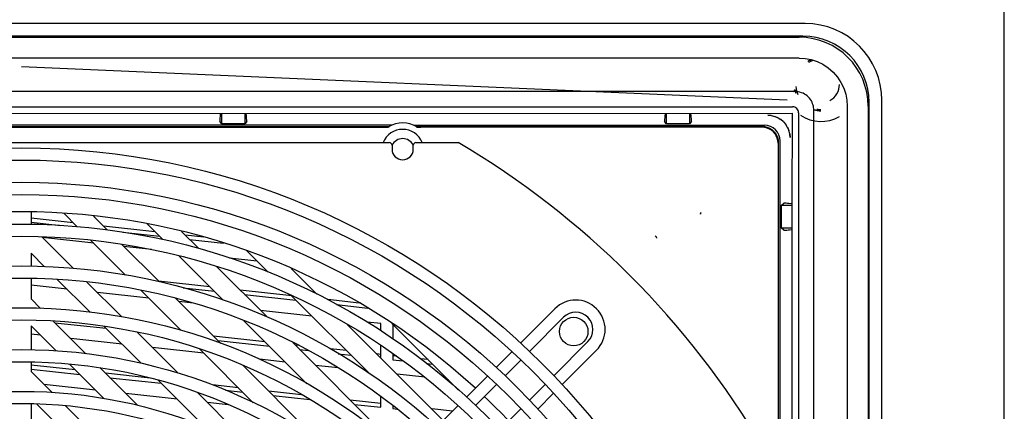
# Model space of a CAD drawing. Header units: inches. Extents: x 0 to 56.7, y 0 to 36.7.
# Tile 21 of 22: x 49.3 to 56.7, y 21.5 to 24.4. Entities that reach past the tile are written whole.
import ezdxf

# ---------------------------------------------------------------- set-up
doc = ezdxf.new("R2010")
doc.units = ezdxf.units.IN
doc.header["$LTSCALE"] = 3.116667
doc.header["$MEASUREMENT"] = 0
doc.layers.get('0').update_dxf_attribs({"linetype": 'CONTINUOUS'})

msp = doc.modelspace()

# ---------------------------------------------------------------- linework, layer by layer
at = {"color": 7, "linetype": 'Continuous'}
for p, q in [((56.6667, 0), (56.6667, 36.6667)), ((55.1177, 23.8691), (55.1103, 23.8959)), ((55.2755, 23.7397), (55.2495, 23.7452)), ((55.3033, 23.7376), (55.2755, 23.7397)), ((55.4989, 23.773), (55.4989, 12.1037)), ((54.9342, 23.7029), (54.9084, 23.7049)), ((54.9084, 23.7049), (54.9353, 23.7026)), ((55.0254, 23.6564), (55.0419, 23.6371)), ((55.0554, 23.6153), (55.0653, 23.5916)), ((55.0714, 23.5664), (55.0737, 23.5396)), ((46.6222, 23.5014), (52.0946, 23.5014)), ((52.1143, 23.4817), (52.1143, 23.4522)), ((52.2718, 23.4522), (52.2718, 23.4817)), ((52.2915, 23.5014), (52.6064, 23.5014))]:
    msp.add_line(p, q, dxfattribs=at)
at = {"color": 6, "linetype": 'Continuous'}
for p, q in [((55.1852, 24.3872), (43.5316, 24.3872)), ((55.1694, 24.2927), (43.5474, 24.2927)), ((43.5749, 24.2849), (55.1419, 24.2849)), ((55.1416, 24.1301), (43.5752, 24.1301)), ((55.2079, 24.107), (55.2049, 24.1049)), ((49.3584, 24.0683), (55.0528, 23.8196)), ((55.6616, 11.8904), (55.6616, 23.8006)), ((55.7561, 12.1628), (55.7561, 23.8163)), ((43.624, 23.7677), (55.0928, 23.7677)), ((55.1365, 23.724), (55.1365, 12.1528)), ((55.2494, 12.1579), (55.2493, 23.7244)), ((55.6537, 23.7731), (55.6537, 12.1038)), ((44.3802, 23.7179), (55.0884, 23.7196)), ((50.8478, 23.6414), (50.8329, 23.6577)), ((50.8342, 23.6848), (50.8335, 23.6759)), ((50.8349, 23.6945), (50.8342, 23.6848)), ((50.837, 23.7185), (50.8349, 23.6945)), ((50.8478, 23.6414), (50.8477, 23.7179)), ((51.0187, 23.7179), (51.0187, 23.6414)), ((51.0336, 23.6577), (51.0187, 23.6414)), ((51.0311, 23.6996), (51.0294, 23.7185)), ((51.0319, 23.6894), (51.0311, 23.6996)), ((54.1549, 23.6414), (54.14, 23.6577)), ((54.1413, 23.6848), (54.1406, 23.6759)), ((54.142, 23.6945), (54.1413, 23.6848)), ((54.1441, 23.7185), (54.142, 23.6945)), ((54.1549, 23.6414), (54.1548, 23.7179)), ((54.3258, 23.7179), (54.3257, 23.6414)), ((54.3406, 23.6577), (54.3257, 23.6414)), ((54.3382, 23.6996), (54.3365, 23.7185)), ((54.339, 23.6894), (54.3382, 23.6996)), ((55.0884, 23.7196), (55.0874, 23.0466)), ((52.1112, 23.6316), (46.6056, 23.6316)), ((52.0874, 23.6195), (46.6294, 23.6195)), ((46.6577, 23.6154), (52.0591, 23.6154)), ((51.0187, 23.6414), (50.8478, 23.6414)), ((52.0591, 23.6154), (52.066, 23.6153)), ((52.066, 23.6153), (52.0721, 23.6153)), ((52.0721, 23.6153), (52.0773, 23.6152)), ((52.0874, 23.6195), (52.0887, 23.6147)), ((52.2749, 23.6316), (54.8823, 23.6316)), ((52.2974, 23.6147), (52.2987, 23.6195)), ((54.8703, 23.6195), (52.2987, 23.6195)), ((52.3045, 23.6151), (52.3089, 23.6152)), ((52.3089, 23.6152), (52.314, 23.6153)), ((52.314, 23.6153), (52.3201, 23.6153)), ((52.3201, 23.6153), (52.327, 23.6154)), ((54.8662, 23.6154), (52.327, 23.6154)), ((54.3257, 23.6414), (54.1549, 23.6414)), ((55.0004, 20.9061), (55.0004, 23.5135)), ((54.9842, 23.4973), (54.9842, 20.9546)), ((54.9883, 20.9299), (54.9883, 23.5015)), ((55.0102, 23.0357), (55.0265, 23.0506)), ((55.0102, 23.0357), (55.0868, 23.0357)), ((55.0102, 22.8648), (55.0102, 23.0357)), ((55.0536, 23.0493), (55.0447, 23.0499)), ((55.0634, 23.0485), (55.0536, 23.0493)), ((55.0874, 23.0464), (55.0634, 23.0485)), ((55.0868, 23.0466), (55.0868, 12.9326)), ((49.4293, 22.9842), (49.4293, 22.8927)), ((49.744, 22.9045), (49.4293, 22.939)), ((49.6725, 22.976), (49.7731, 22.8755)), ((49.9965, 22.8525), (49.8939, 22.9551)), ((54.4083, 22.9704), (54.4083, 22.9707)), ((49.4293, 22.9094), (49.6508, 22.8851)), ((50.3505, 22.8381), (49.9691, 22.8799)), ((50.2919, 22.8967), (50.4089, 22.7797)), ((55.0868, 22.8647), (55.0102, 22.8648)), ((55.0265, 22.8499), (55.0102, 22.8648)), ((55.0583, 22.8515), (55.0684, 22.8524)), ((55.0684, 22.8524), (55.0874, 22.854)), ((49.7426, 22.5663), (49.5095, 22.7994)), ((49.8954, 22.7531), (49.514, 22.7949)), ((49.8745, 22.7741), (50.133, 22.5155)), ((50.1128, 22.8345), (50.3838, 22.8048)), ((50.6739, 22.7151), (50.5492, 22.8398)), ((50.715, 22.7982), (50.5756, 22.8134)), ((50.6088, 22.7802), (50.8602, 22.7527)), ((50.3818, 22.4671), (50.1049, 22.744)), ((50.3258, 22.706), (50.1205, 22.7284)), ((51.0309, 22.6978), (51.1921, 22.5366)), ((49.4293, 22.6792), (49.4293, 22.5815)), ((49.4293, 22.6792), (49.5305, 22.5779)), ((50.532, 22.6566), (50.8594, 22.3292)), ((51.1084, 22.6202), (50.9043, 22.6426)), ((51.187, 22.202), (50.8121, 22.5769)), ((51.5556, 22.3735), (51.3639, 22.5652)), ((49.4293, 22.491), (49.4293, 22.3395)), ((49.6244, 22.484), (49.8683, 22.2402)), ((49.6979, 22.4105), (49.4293, 22.44)), ((50.104, 22.2049), (49.8446, 22.4643)), ((50.7595, 22.4291), (50.3781, 22.4709)), ((50.562, 22.4211), (50.7927, 22.3959)), ((51.3682, 22.3624), (50.9846, 22.4044)), ((49.5008, 22.268), (49.4293, 22.3395)), ((50.3044, 22.3441), (49.923, 22.3859)), ((50.2452, 22.4033), (50.5434, 22.1051)), ((50.8413, 22.0076), (50.5072, 22.3417)), ((51.0178, 22.3712), (51.3992, 22.3295)), ((51.3645, 22.3642), (51.9456, 21.783)), ((51.8703, 22.3074), (51.6369, 22.333)), ((50.6377, 22.3076), (50.5295, 22.3195)), ((51.7021, 22.2963), (51.935, 22.2708)), ((53.0697, 22.0099), (53.3254, 22.2656)), ((51.5174, 22.2113), (51.136, 22.253)), ((53.1353, 21.9474), (53.3895, 22.2016)), ((49.4293, 22.1391), (49.4293, 21.9595)), ((49.4293, 22.1391), (49.6155, 21.9528)), ((49.838, 21.9308), (49.5948, 22.1741)), ((49.6073, 22.1615), (49.9887, 22.1198)), ((49.9716, 22.1369), (50.249, 21.8595)), ((51.012, 22.1766), (51.4807, 21.7079)), ((52.4945, 21.4346), (51.781, 22.1481)), ((52.0299, 22.1551), (51.9299, 22.1661)), ((52.0299, 22.1005), (52.0299, 22.1551)), ((52.1129, 22.1559), (52.6078, 21.6609)), ((52.12, 22.1453), (52.12, 22.0414)), ((49.5004, 22.068), (49.4293, 22.0758)), ((50.1069, 22.0016), (49.7255, 22.0434)), ((50.5228, 21.7861), (50.2162, 22.0927)), ((51.1685, 22.0201), (50.787, 22.0619)), ((50.7134, 21.9352), (50.332, 21.9769)), ((50.6838, 21.9647), (51.0824, 21.5661)), ((50.8203, 22.0287), (51.2017, 21.9869)), ((52.157, 21.2321), (51.3758, 22.0132)), ((51.4163, 21.993), (51.3936, 21.9955)), ((51.775, 21.9537), (51.6531, 21.967)), ((52.0299, 21.8992), (52.0299, 21.9922)), ((53.5704, 22.0207), (53.3162, 21.7665)), ((51.4268, 21.9623), (51.4919, 21.9551)), ((51.7142, 21.9308), (51.8082, 21.9205)), ((52.0299, 21.9257), (52.0001, 21.929)), ((52.12, 21.9332), (52.12, 21.8863)), ((52.1491, 21.9127), (52.12, 21.9159)), ((52.3815, 21.8872), (52.3241, 21.8935)), ((53.0056, 21.9458), (52.8879, 21.828)), ((53.3787, 21.7009), (53.6345, 21.9566)), ((49.4293, 21.8688), (49.4293, 21.7995)), ((49.758, 21.8104), (49.4293, 21.8464)), ((49.7153, 21.8531), (49.9709, 21.5975)), ((50.2229, 21.5459), (49.9416, 21.8273)), ((51.5436, 21.3054), (51.0066, 21.8424)), ((51.3199, 21.8687), (51.1289, 21.8896)), ((51.7142, 21.8256), (51.5449, 21.8441)), ((52.12, 21.8863), (52.1946, 21.8782)), ((52.3696, 21.859), (52.4147, 21.8541)), ((53.0713, 21.8834), (52.9544, 21.7666)), ((49.5863, 21.6425), (49.4293, 21.7995)), ((49.4312, 21.8166), (49.7912, 21.7772)), ((50.3147, 21.7494), (49.9831, 21.7857)), ((50.0162, 21.7526), (50.3976, 21.7108)), ((51.9263, 21.8023), (51.9163, 21.8034)), ((52.3568, 21.7552), (52.1514, 21.7777)), ((52.6681, 21.6083), (52.8243, 21.7645)), ((49.9093, 21.659), (49.5279, 21.7008)), ((50.3753, 21.7331), (50.7217, 21.3867)), ((50.9711, 21.6774), (50.7779, 21.6986)), ((52.5328, 21.7359), (52.5203, 21.7373)), ((52.8904, 21.7026), (52.7346, 21.5468)), ((53.1354, 21.5856), (53.2522, 21.7025)), ((50.5158, 21.5926), (50.1344, 21.6344)), ((51.1028, 21.2061), (50.6676, 21.6413)), ((50.8746, 21.6586), (51.0041, 21.6444)), ((51.4416, 21.6259), (51.1962, 21.6528)), ((51.2292, 21.6197), (51.5024, 21.5898)), ((52.0299, 21.532), (52.0299, 21.6143)), ((53.1969, 21.519), (53.3146, 21.6368)), ((49.4293, 21.5578), (49.4293, 21.3373)), ((49.4721, 21.5562), (49.709, 21.3193)), ((49.9421, 21.2866), (49.685, 21.5437)), ((50.8962, 21.551), (50.7409, 21.568)), ((52.03, 21.5614), (51.8027, 21.5863)), ((51.8357, 21.5533), (52.0299, 21.532)), ((52.12, 21.5449), (52.12, 21.5222)), ((52.4472, 21.3874), (52.604, 21.5442)), ((52.12, 21.5222), (52.1525, 21.5186)), ((52.563, 21.5032), (52.4091, 21.52)), ((53.0714, 21.5216), (52.9156, 21.3658))]:
    msp.add_line(p, q, dxfattribs=at)
for points in [[(55.1416, 24.1301), (55.186, 24.1274), (55.23, 24.1188), (55.2742, 24.1043), (55.317, 24.0839), (55.3573, 24.0576), (55.394, 24.0259), (55.4257, 23.9893), (55.4522, 23.949), (55.4728, 23.9061), (55.4875, 23.8617), (55.4962, 23.8175), (55.4989, 23.773)], [(55.2493, 23.7244), (55.2494, 23.7338), (55.2493, 23.743), (55.2491, 23.7523), (55.2484, 23.7617), (55.2468, 23.7713), (55.2445, 23.781), (55.2413, 23.791), (55.2372, 23.8011), (55.2321, 23.8114), (55.2259, 23.8215), (55.2185, 23.8313), (55.2103, 23.8404), (55.2014, 23.8487), (55.1917, 23.8561), (55.1814, 23.8626), (55.1705, 23.8682), (55.1591, 23.8728), (55.1471, 23.8764), (55.1348, 23.8789), (55.1219, 23.8803), (55.1085, 23.8807), (55.0946, 23.8805), (43.6523, 23.8805)], [(55.1079, 23.8932), (55.1072, 23.8923), (55.1057, 23.8905), (55.1035, 23.888), (55.1008, 23.8846), (55.0975, 23.8806), (55.0938, 23.876)], [(50.8335, 23.6759), (50.8333, 23.672), (50.8331, 23.6685), (50.8329, 23.6654), (50.8328, 23.6628), (50.8327, 23.6607), (50.8327, 23.6591), (50.8328, 23.6581), (50.8329, 23.6577)], [(51.0336, 23.6577), (51.0337, 23.6581), (51.0337, 23.6591), (51.0337, 23.6606), (51.0336, 23.6627), (51.0335, 23.6653), (51.0334, 23.6683), (51.0332, 23.6718), (51.0329, 23.6757), (51.0326, 23.68), (51.0319, 23.6894)], [(54.1406, 23.6759), (54.1404, 23.672), (54.1402, 23.6685), (54.14, 23.6654), (54.1399, 23.6628), (54.1398, 23.6607), (54.1398, 23.6591), (54.1399, 23.6581), (54.14, 23.6577)], [(54.3406, 23.6577), (54.3407, 23.6581), (54.3408, 23.6591), (54.3408, 23.6606), (54.3407, 23.6627), (54.3406, 23.6653), (54.3405, 23.6683), (54.3403, 23.6718), (54.34, 23.6757), (54.3397, 23.68), (54.339, 23.6894)], [(52.0773, 23.6152), (52.0816, 23.6151), (52.0834, 23.6151), (52.085, 23.615), (52.0863, 23.615), (52.0874, 23.6149), (52.0881, 23.6148), (52.0886, 23.6148), (52.0887, 23.6147)], [(52.2974, 23.6147), (52.2975, 23.6148), (52.298, 23.6148), (52.2987, 23.6149), (52.2998, 23.615), (52.3011, 23.615), (52.3027, 23.6151), (52.3045, 23.6151)], [(54.9842, 23.4973), (54.9827, 23.516), (54.9784, 23.5338), (54.9713, 23.5509), (54.9617, 23.5667), (54.9496, 23.5808), (54.9356, 23.5928), (54.9198, 23.6025), (54.9027, 23.6096), (54.8849, 23.6139), (54.8662, 23.6154)], [(54.9883, 23.5015), (54.9868, 23.5202), (54.9825, 23.5381), (54.9754, 23.5551), (54.9658, 23.5709), (54.9538, 23.5849), (54.9397, 23.5969), (54.924, 23.6066), (54.9069, 23.6137), (54.8891, 23.618), (54.8703, 23.6195)], [(55.0447, 23.0499), (55.0408, 23.0502), (55.0373, 23.0504), (55.0342, 23.0505), (55.0316, 23.0506), (55.0295, 23.0507), (55.0279, 23.0507), (55.0269, 23.0507), (55.0265, 23.0506)], [(54.4083, 22.9707), (54.4086, 22.9722), (54.4087, 22.9731), (54.4088, 22.9738), (54.4089, 22.9747), (54.4091, 22.9755), (54.4094, 22.9764), (54.4097, 22.9773), (54.4101, 22.9781), (54.4106, 22.979), (54.411, 22.98), (54.4116, 22.981), (54.4123, 22.9821)], [(54.4084, 22.9711), (54.4084, 22.9713), (54.4083, 22.971)], [(54.4083, 22.9704), (54.4084, 22.9699), (54.4084, 22.9702), (54.4084, 22.9711)], [(54.4084, 22.9711), (54.4084, 22.9714), (54.4085, 22.9715)], [(55.0265, 22.8499), (55.0269, 22.8498), (55.0279, 22.8497), (55.0294, 22.8497), (55.0315, 22.8498), (55.0341, 22.8499), (55.0371, 22.8501), (55.0406, 22.8503), (55.0445, 22.8505), (55.0488, 22.8508), (55.0583, 22.8515)], [(54.0716, 22.8076), (54.0733, 22.8062), (54.0748, 22.8046), (54.0761, 22.803), (54.0771, 22.8013), (54.078, 22.7995), (54.0786, 22.7978), (54.079, 22.7962), (54.0792, 22.7946), (54.0794, 22.793), (54.0795, 22.7917)]]:
    msp.add_lwpolyline(points, dxfattribs=at)
at = {"color": 7, "linetype": 'Continuous'}
for points in [[(54.9342, 23.7029), (54.9605, 23.6965), (54.9843, 23.6865), (55.006, 23.673)], [(55.0253, 23.6565), (55.0055, 23.6734), (54.9834, 23.6869), (54.9594, 23.6968)], [(55.0657, 23.5906), (55.0557, 23.6146), (55.0422, 23.6368)], [(55.0737, 23.5396), (55.0717, 23.5654), (55.0653, 23.5916)]]:
    msp.add_lwpolyline(points, dxfattribs=at)
at = {"color": 6, "linetype": 'Continuous'}
for radius in [5.4724, 5.3819, 5.2165, 5.126, 4.9055, 4.815, 4.5945, 4.5039, 4.2835, 4.1929, 3.9724, 3.8819, 3.6614, 3.5709]:
    msp.add_circle((49.3584, 17.9896), radius, dxfattribs=at)
at = {"color": 7, "linetype": 'Continuous'}
msp.add_circle((53.4647, 22.0959), 0.1063, dxfattribs=at)
at = {"color": 6, "linetype": 'Continuous'}
for centre, radius, start, end in [((55.1852, 23.8163), 0.5709, 0, 90), ((55.1419, 23.7731), 0.5118, 0, 90), ((55.1694, 23.8006), 0.4921, 0, 89.99898), ((55.3033, 23.9345), 0.1969, 111.24006, 120), ((55.3033, 23.9345), 0.187, 109.09859, 119.82025), ((55.3033, 23.9345), 0.187, 184.86427, 203.78323), ((55.3033, 23.9345), 0.1378, 298.64789, 359.99997), ((55.0946, 23.7258), 0.0415, 357.53145, 92.46855), ((55.3033, 23.9345), 0.187, 260.54018, 269.99974), ((52.1931, 23.4423), 0.2063, 59.18549, 120.81442), ((55.3033, 23.9345), 0.2756, 236.45663, 300), ((52.1931, 23.4423), 0.1575, 22.07148, 157.92556), ((52.1931, 23.4423), 0.0886, 26.65056, 153.35979), ((53.48, 22.1111), 0.2185, 315, 135), ((53.48, 22.1111), 0.128, 315, 135)]:
    msp.add_arc(centre, radius, start, end, dxfattribs=at)
at = {"color": 7, "linetype": 'Continuous'}
for centre, radius, start, end in [((55.3033, 23.9345), 0.1969, 191.2882, 199.15938), ((55.3033, 23.9345), 0.1969, 254.12876, 270), ((52.0946, 23.4817), 0.0197, 0, 90), ((52.1931, 23.4522), 0.0787, 180, 360), ((52.2915, 23.4817), 0.0197, 90, 180), ((49.3584, 17.9896), 6.3976, 30.51024, 59.48976), ((49.3584, 17.9896), 4.997, 47.50621, 132.49263), ((49.3584, 17.9896), 4.997, 43.53262, 46.46763)]:
    msp.add_arc(centre, radius, start, end, dxfattribs=at)
at = {"color": 6, "linetype": 'Continuous'}
msp.add_ellipse((54.8822, 23.5134), major_axis=(-0.0836, -0.0836), ratio=0.999315, start_param=8.639722, end_param=10.209834, dxfattribs=at)

doc.saveas('drawing.dxf')
